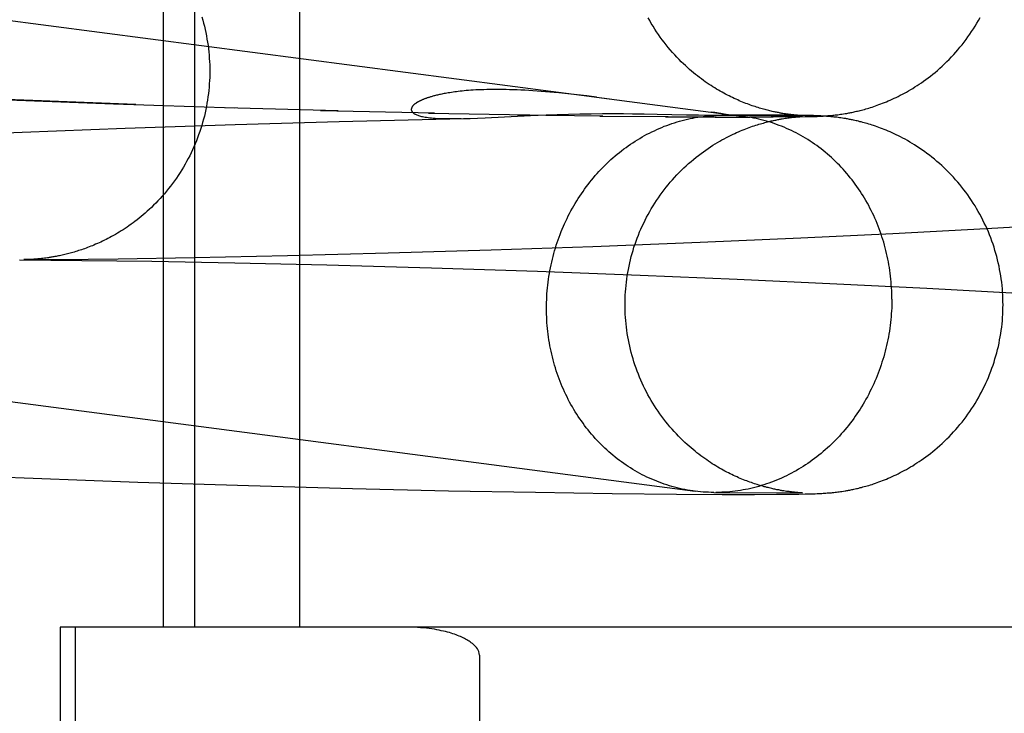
# Model space of a CAD drawing. Header units: inches. Extents: x 0 to 268, y 0 to 174.
# Tile 40 of 92: x 91.7917 to 91.8933, y 87.9517 to 88.0233. Entities that reach past the tile are written whole.
import ezdxf

# ---------------------------------------------------------------- set-up
doc = ezdxf.new("R2010")
doc.units = ezdxf.units.IN
doc.header["$LTSCALE"] = 14.749625
doc.header["$MEASUREMENT"] = 0
doc.linetypes.add('HIDDEN', pattern=[0.2, 0.1, -0.1])
doc.layers.add('DEFAULT_2', color=8, linetype='HIDDEN')

msp = doc.modelspace()

# ---------------------------------------------------------------- linework, layer by layer
at = {"layer": 'DEFAULT_2', "color": 8, "linetype": 'HIDDEN'}
for p, q in [((91.80652, 87.96062), (91.80652, 88.11687)), ((91.80976, 87.96062), (91.80976, 88.11687)), ((91.82059, 87.96062), (91.82059, 88.11687)), ((91.64858, 88.04187), (91.85254, 88.01514)), ((91.79304, 88.01497), (91.78212, 88.01543)), ((91.84825, 88.01566), (91.84731, 88.01576)), ((91.84921, 88.01556), (91.84825, 88.01566)), ((91.85019, 88.01544), (91.84921, 88.01556)), ((91.85118, 88.01532), (91.85019, 88.01544)), ((91.85118, 88.01532), (91.86638, 88.01333)), ((91.79049, 88.01503), (91.80134, 88.01462)), ((91.80366, 88.01457), (91.79304, 88.01497)), ((91.80134, 88.01462), (91.81385, 88.01423)), ((91.81289, 88.01424), (91.82455, 88.01393)), ((91.82272, 88.01395), (91.83447, 88.01369)), ((91.82463, 88.01281), (91.83748, 88.01311)), ((91.83387, 88.01368), (91.84432, 88.01349)), ((91.83891, 88.01316), (91.8397, 88.01319)), ((91.8397, 88.01319), (91.84439, 88.01342)), ((91.84304, 88.0135), (91.85186, 88.01338)), ((91.84439, 88.01342), (91.84601, 88.01349)), ((91.84601, 88.01349), (91.84713, 88.01353)), ((91.84713, 88.01353), (91.84829, 88.01356)), ((91.84829, 88.01356), (91.84946, 88.01359)), ((91.84946, 88.01359), (91.85064, 88.01361)), ((91.85064, 88.01361), (91.85181, 88.01362)), ((91.85152, 88.01337), (91.85857, 88.01331)), ((91.85181, 88.01362), (91.85293, 88.01362)), ((91.85293, 88.01362), (91.85397, 88.01362)), ((91.85397, 88.01362), (91.8549, 88.01361)), ((91.8549, 88.01361), (91.85611, 88.0136)), ((91.85611, 88.0136), (91.85744, 88.01358)), ((91.85744, 88.01358), (91.86047, 88.01351)), ((91.85832, 88.0133), (91.86353, 88.01328)), ((91.86047, 88.01351), (91.8617, 88.01348)), ((91.8617, 88.01348), (91.86233, 88.01347)), ((91.86233, 88.01347), (91.86275, 88.01346)), ((91.86275, 88.01346), (91.86303, 88.01346)), ((91.86339, 88.01372), (91.86302, 88.01377)), ((91.86303, 88.01346), (91.86325, 88.01346)), ((91.86325, 88.01346), (91.86343, 88.01346)), ((91.8636, 88.01369), (91.86339, 88.01372)), ((91.86343, 88.01346), (91.86422, 88.01347)), ((91.86343, 88.01346), (91.87243, 88.01341)), ((91.86344, 88.01327), (91.86701, 88.01326)), ((91.86385, 88.01346), (91.8639, 88.01346)), ((91.8639, 88.01346), (91.86395, 88.01346)), ((91.86395, 88.01346), (91.864, 88.01347)), ((91.86402, 88.01347), (91.86403, 88.01347)), ((91.86405, 88.01347), (91.86407, 88.01347)), ((91.86408, 88.01347), (91.8641, 88.01347)), ((91.86412, 88.01347), (91.86413, 88.01347)), ((91.8715, 88.01345), (91.86422, 88.01347)), ((91.86942, 88.01327), (91.86697, 88.01327)), ((91.87095, 88.01328), (91.86922, 88.01328)), ((91.87035, 88.01309), (91.87051, 88.01311)), ((91.87051, 88.01311), (91.87066, 88.01314)), ((91.87071, 88.01359), (91.87057, 88.01361)), ((91.87208, 88.0133), (91.8706, 88.01329)), ((91.87066, 88.01314), (91.8708, 88.01316)), ((91.87085, 88.01357), (91.87071, 88.01359)), ((91.8708, 88.01316), (91.87093, 88.01318)), ((91.87098, 88.01355), (91.87085, 88.01357)), ((91.87093, 88.01318), (91.87106, 88.01319)), ((91.87111, 88.01353), (91.87098, 88.01355)), ((91.87106, 88.01319), (91.87118, 88.01321)), ((91.87123, 88.01352), (91.87111, 88.01353)), ((91.87118, 88.01321), (91.8713, 88.01322)), ((91.87135, 88.01351), (91.87123, 88.01352)), ((91.8713, 88.01322), (91.87141, 88.01324)), ((91.87146, 88.01349), (91.87135, 88.01351)), ((91.87187, 88.01331), (91.87139, 88.0133)), ((91.87141, 88.01324), (91.87152, 88.01325)), ((91.87157, 88.01348), (91.87146, 88.01349)), ((91.87233, 88.01343), (91.8715, 88.01345)), ((91.87152, 88.01325), (91.87163, 88.01326)), ((91.87167, 88.01347), (91.87157, 88.01348)), ((91.87163, 88.01326), (91.87173, 88.01327)), ((91.87176, 88.01346), (91.87167, 88.01347)), ((91.87173, 88.01327), (91.87182, 88.01328)), ((91.87185, 88.01345), (91.87176, 88.01346)), ((91.87182, 88.01328), (91.8719, 88.01329)), ((91.87193, 88.01345), (91.87185, 88.01345)), ((91.87217, 88.01331), (91.87187, 88.01331)), ((91.8719, 88.01329), (91.87199, 88.01329)), ((91.87201, 88.01344), (91.87193, 88.01345)), ((91.87199, 88.01329), (91.87206, 88.0133)), ((91.87208, 88.01344), (91.87201, 88.01344)), ((91.87206, 88.0133), (91.87216, 88.0133)), ((91.87217, 88.01343), (91.87208, 88.01344)), ((91.87208, 88.0133), (91.87271, 88.01331)), ((91.87216, 88.0133), (91.87222, 88.01331)), ((91.87225, 88.01342), (91.87217, 88.01343)), ((91.87232, 88.01332), (91.87217, 88.01331)), ((91.87224, 88.01331), (91.87231, 88.01331)), ((91.87231, 88.01342), (91.87225, 88.01342)), ((91.87236, 88.01342), (91.87231, 88.01342)), ((91.87231, 88.01331), (91.87236, 88.01332)), ((91.8724, 88.01332), (91.87232, 88.01332)), ((91.87287, 88.01342), (91.87233, 88.01343)), ((91.87241, 88.01342), (91.87236, 88.01342)), ((91.87244, 88.01332), (91.8724, 88.01332)), ((91.87243, 88.01341), (91.87243, 88.01341)), ((91.87271, 88.01331), (91.87316, 88.01332)), ((91.87326, 88.01342), (91.87287, 88.01342)), ((91.87316, 88.01332), (91.87349, 88.01333)), ((91.87357, 88.01341), (91.87326, 88.01342)), ((91.87349, 88.01333), (91.87375, 88.01333)), ((91.87379, 88.0134), (91.87357, 88.01341)), ((91.87375, 88.01333), (91.87397, 88.01334)), ((91.874, 88.01339), (91.87379, 88.0134)), ((91.87397, 88.01334), (91.87415, 88.01335)), ((91.87418, 88.01338), (91.874, 88.01339)), ((91.87415, 88.01335), (91.87432, 88.01336)), ((91.87435, 88.01338), (91.87418, 88.01338)), ((91.87432, 88.01336), (91.87445, 88.01336)), ((91.87449, 88.01337), (91.87435, 88.01338)), ((91.87445, 88.01336), (91.87459, 88.01337)), ((91.87463, 88.01336), (91.87449, 88.01337)), ((91.87459, 88.01337), (91.87472, 88.01338)), ((91.87477, 88.01335), (91.87463, 88.01336)), ((91.87472, 88.01338), (91.87486, 88.01339)), ((91.87492, 88.01334), (91.87477, 88.01335)), ((91.87486, 88.01339), (91.87501, 88.0134)), ((91.87502, 88.01333), (91.87492, 88.01334)), ((91.87501, 88.0134), (91.87511, 88.01341)), ((91.87513, 88.01332), (91.87502, 88.01333)), ((91.87511, 88.01341), (91.87522, 88.01342)), ((91.87524, 88.01331), (91.87513, 88.01332)), ((91.87522, 88.01342), (91.87533, 88.01343)), ((91.87536, 88.0133), (91.87524, 88.01331)), ((91.87533, 88.01343), (91.87545, 88.01344)), ((91.87548, 88.01329), (91.87536, 88.0133)), ((91.87545, 88.01344), (91.87557, 88.01345)), ((91.8756, 88.01328), (91.87548, 88.01329)), ((91.87557, 88.01345), (91.87569, 88.01346)), ((91.87573, 88.01327), (91.8756, 88.01328)), ((91.87569, 88.01346), (91.87582, 88.01348)), ((91.87586, 88.01325), (91.87573, 88.01327)), ((91.87582, 88.01348), (91.87595, 88.01349)), ((91.87599, 88.01324), (91.87586, 88.01325)), ((91.87595, 88.01349), (91.87609, 88.01351)), ((91.87613, 88.01322), (91.87599, 88.01324)), ((91.87609, 88.01351), (91.87623, 88.01353)), ((91.87627, 88.0132), (91.87613, 88.01322)), ((91.87623, 88.01353), (91.87637, 88.01355)), ((91.87642, 88.01318), (91.87627, 88.0132)), ((91.87637, 88.01355), (91.87652, 88.01357)), ((91.87657, 88.01316), (91.87642, 88.01318)), ((91.87652, 88.01357), (91.87668, 88.0136)), ((91.87668, 88.0136), (91.87685, 88.01362)), ((91.79192, 88.01172), (91.80257, 88.01213)), ((91.80257, 88.01213), (91.81392, 88.0125)), ((91.81392, 88.0125), (91.82463, 88.01281)), ((91.78097, 88.01126), (91.79192, 88.01172)), ((91.64358, 88.00319), (91.86139, 87.97465)), ((91.89141, 88.00176), (91.89991, 88.00225)), ((91.87229, 88.0008), (91.88178, 88.00126)), ((91.88178, 88.00126), (91.89141, 88.00176)), ((91.84034, 87.99956), (91.85081, 87.99992)), ((91.85081, 87.99992), (91.8619, 88.00035)), ((91.8619, 88.00035), (91.87229, 88.0008)), ((91.80971, 87.99878), (91.8193, 87.99898)), ((91.8193, 87.99898), (91.82969, 87.99924)), ((91.82969, 87.99924), (91.84034, 87.99956)), ((91.79167, 87.99854), (91.7981, 87.99848)), ((91.7923, 87.99855), (91.79211, 87.99855)), ((91.79212, 87.99855), (91.79565, 87.99857)), ((91.79214, 87.99855), (91.79214, 87.99855)), ((91.79234, 87.99855), (91.79226, 87.99855)), ((91.79243, 87.99855), (91.79234, 87.99855)), ((91.79252, 87.99856), (91.79245, 87.99855)), ((91.79263, 87.99856), (91.79252, 87.99856)), ((91.79272, 87.99856), (91.79263, 87.99856)), ((91.79281, 87.99857), (91.79272, 87.99856)), ((91.79292, 87.99858), (91.79281, 87.99857)), ((91.79304, 87.99858), (91.79292, 87.99858)), ((91.79313, 87.99859), (91.79304, 87.99858)), ((91.79323, 87.9986), (91.79313, 87.99859)), ((91.79333, 87.9986), (91.79323, 87.9986)), ((91.79344, 87.99861), (91.79333, 87.9986)), ((91.79355, 87.99862), (91.79344, 87.99861)), ((91.79367, 87.99863), (91.79355, 87.99862)), ((91.7938, 87.99865), (91.79367, 87.99863)), ((91.79393, 87.99866), (91.7938, 87.99865)), ((91.79407, 87.99868), (91.79393, 87.99866)), ((91.79422, 87.99869), (91.79407, 87.99868)), ((91.79437, 87.99871), (91.79422, 87.99869)), ((91.79454, 87.99874), (91.79437, 87.99871)), ((91.79565, 87.99857), (91.80184, 87.99865)), ((91.7981, 87.99848), (91.8053, 87.99838)), ((91.80184, 87.99865), (91.80971, 87.99878)), ((91.8053, 87.99838), (91.81388, 87.99822)), ((91.81388, 87.99822), (91.82337, 87.998)), ((91.82337, 87.998), (91.83418, 87.9977)), ((91.83418, 87.9977), (91.8451, 87.99735)), ((91.8451, 87.99735), (91.85571, 87.99695)), ((91.85571, 87.99695), (91.86569, 87.99654)), ((91.86569, 87.99654), (91.87598, 87.99607)), ((91.87598, 87.99607), (91.88528, 87.9956)), ((91.88528, 87.9956), (91.89466, 87.99508)), ((91.78197, 87.97646), (91.79308, 87.97599)), ((91.79308, 87.97599), (91.80385, 87.9756)), ((91.80385, 87.9756), (91.81527, 87.97523)), ((91.81527, 87.97523), (91.82601, 87.97493)), ((91.82601, 87.97493), (91.83591, 87.97471)), ((91.83591, 87.97471), (91.84489, 87.97454)), ((91.84489, 87.97454), (91.8528, 87.97442)), ((91.8528, 87.97442), (91.85944, 87.97436)), ((91.8633, 87.97452), (91.87244, 87.97448)), ((91.86385, 87.97453), (91.86349, 87.97452)), ((91.87067, 87.97466), (91.87052, 87.97469)), ((91.87081, 87.97464), (91.87067, 87.97466)), ((91.87094, 87.97462), (91.87081, 87.97464)), ((91.87107, 87.97461), (91.87094, 87.97462)), ((91.87119, 87.97459), (91.87107, 87.97461)), ((91.87131, 87.97458), (91.87119, 87.97459)), ((91.87142, 87.97456), (91.87131, 87.97458)), ((91.87153, 87.97455), (91.87142, 87.97456)), ((91.87163, 87.97454), (91.87153, 87.97455)), ((91.87173, 87.97453), (91.87163, 87.97454)), ((91.87182, 87.97452), (91.87173, 87.97453)), ((91.8719, 87.97452), (91.87182, 87.97452)), ((91.87198, 87.97451), (91.8719, 87.97452)), ((91.87208, 87.9745), (91.87198, 87.97451)), ((91.87218, 87.9745), (91.87208, 87.9745)), ((91.87225, 87.97449), (91.87218, 87.9745)), ((91.87232, 87.97449), (91.87225, 87.97449)), ((91.87237, 87.97448), (91.87232, 87.97449)), ((91.87241, 87.97448), (91.87237, 87.97448)), ((91.87244, 87.97448), (91.87243, 87.97448)), ((91.87375, 87.9744), (91.87397, 87.97441)), ((91.87397, 87.97441), (91.87414, 87.97442)), ((91.87414, 87.97442), (91.87432, 87.97442)), ((91.87432, 87.97442), (91.87445, 87.97443)), ((91.87445, 87.97443), (91.87458, 87.97444)), ((91.87458, 87.97444), (91.87471, 87.97445)), ((91.87471, 87.97445), (91.87486, 87.97446)), ((91.87486, 87.97446), (91.875, 87.97447)), ((91.875, 87.97447), (91.87511, 87.97448)), ((91.87511, 87.97448), (91.87521, 87.97448)), ((91.87521, 87.97448), (91.87533, 87.97449)), ((91.87533, 87.97449), (91.87544, 87.9745)), ((91.87544, 87.9745), (91.87556, 87.97452)), ((91.87556, 87.97452), (91.87569, 87.97453)), ((91.87569, 87.97453), (91.87582, 87.97454)), ((91.87582, 87.97454), (91.87595, 87.97456)), ((91.87595, 87.97456), (91.87608, 87.97458)), ((91.87608, 87.97458), (91.87622, 87.9746)), ((91.87622, 87.9746), (91.87637, 87.97462)), ((91.87637, 87.97462), (91.87652, 87.97464)), ((91.87652, 87.97464), (91.87667, 87.97466)), ((91.87667, 87.97466), (91.87684, 87.97469)), ((91.85944, 87.97436), (91.86416, 87.97433)), ((91.86416, 87.97433), (91.86748, 87.97433)), ((91.86748, 87.97433), (91.86975, 87.97434)), ((91.86975, 87.97434), (91.87118, 87.97435)), ((91.87118, 87.97435), (91.87208, 87.97436)), ((91.87208, 87.97436), (91.87271, 87.97437)), ((91.87271, 87.97437), (91.87316, 87.97438)), ((91.87316, 87.97438), (91.87348, 87.97439)), ((91.87348, 87.97439), (91.87375, 87.9744)), ((91.79586, 87.96062), (91.79586, 87.58562)), ((92.27345, 87.96062), (91.79586, 87.96062)), ((91.79741, 87.96062), (91.79741, 87.58562)), ((91.83912, 87.95772), (91.83912, 87.58852))]:
    msp.add_line(p, q, dxfattribs=at)
for points in [[(91.81046, 88.0236), (91.81056, 88.02328), (91.81065, 88.02296), (91.81073, 88.02263), (91.81081, 88.02231), (91.81088, 88.02198), (91.81094, 88.02165), (91.811, 88.02132), (91.81106, 88.02099), (91.81111, 88.02066), (91.81115, 88.02032), (91.81119, 88.01999), (91.81122, 88.01966), (91.81124, 88.01932), (91.81126, 88.01899), (91.81128, 88.01865), (91.81128, 88.01832), (91.81129, 88.01801)], [(91.87057, 88.01361), (91.87041, 88.01364), (91.87033, 88.01365), (91.87024, 88.01367), (91.87015, 88.01368), (91.87006, 88.0137), (91.86997, 88.01372), (91.86987, 88.01374), (91.86977, 88.01376), (91.86967, 88.01378), (91.86956, 88.0138), (91.86945, 88.01382), (91.86933, 88.01385), (91.86922, 88.01388), (91.86909, 88.0139), (91.86897, 88.01393), (91.86884, 88.01397), (91.86871, 88.014), (91.86858, 88.01403), (91.86844, 88.01407), (91.8683, 88.01411), (91.86816, 88.01415), (91.86801, 88.0142), (91.86786, 88.01424), (91.86771, 88.01429), (91.86756, 88.01434), (91.8674, 88.01439), (91.86725, 88.01444), (91.86709, 88.0145), (91.86693, 88.01456), (91.86677, 88.01462), (91.8666, 88.01468), (91.86644, 88.01474), (91.86627, 88.01481), (91.8661, 88.01488), (91.86593, 88.01495), (91.86576, 88.01503), (91.86559, 88.0151), (91.86541, 88.01518), (91.86524, 88.01527), (91.86506, 88.01535), (91.86488, 88.01544), (91.8647, 88.01553), (91.86452, 88.01563), (91.86434, 88.01573), (91.86415, 88.01583), (91.86396, 88.01593), (91.86378, 88.01604), (91.86359, 88.01615), (91.8634, 88.01627), (91.8632, 88.01639), (91.86301, 88.01651), (91.86282, 88.01664), (91.86262, 88.01677), (91.86242, 88.01691), (91.86222, 88.01705), (91.86202, 88.0172), (91.86182, 88.01735), (91.86162, 88.01751), (91.86141, 88.01767), (91.86121, 88.01784), (91.861, 88.01801), (91.86079, 88.01819), (91.86058, 88.01837), (91.86037, 88.01857), (91.86016, 88.01877), (91.85994, 88.01898), (91.85971, 88.01921), (91.85948, 88.01944), (91.85926, 88.01969), (91.85903, 88.01994), (91.85881, 88.02019), (91.85859, 88.02045), (91.85838, 88.02071), (91.85817, 88.02098), (91.85797, 88.02125), (91.85777, 88.02152), (91.85758, 88.02179), (91.85739, 88.02207), (91.85721, 88.02235), (91.85703, 88.02264), (91.85685, 88.02293), (91.85668, 88.02322), (91.85652, 88.02351)], [(91.87685, 88.01362), (91.87694, 88.01364), (91.87703, 88.01365), (91.87712, 88.01367), (91.87722, 88.01369), (91.87733, 88.01371), (91.87743, 88.01373), (91.87754, 88.01375), (91.87766, 88.01378), (91.87777, 88.0138), (91.87789, 88.01383), (91.87802, 88.01386), (91.87814, 88.01389), (91.87828, 88.01392), (91.87841, 88.01395), (91.87855, 88.01399), (91.87869, 88.01402), (91.87883, 88.01406), (91.87898, 88.01411), (91.87914, 88.01415), (91.8793, 88.0142), (91.87946, 88.01425), (91.87963, 88.0143), (91.8798, 88.01436), (91.87998, 88.01442), (91.88016, 88.01448), (91.88034, 88.01455), (91.88053, 88.01462), (91.88072, 88.01469), (91.88091, 88.01477), (91.88111, 88.01485), (91.8813, 88.01493), (91.8815, 88.01502), (91.88171, 88.01511), (91.88191, 88.0152), (91.88212, 88.0153), (91.88233, 88.0154), (91.88254, 88.01551), (91.88275, 88.01562), (91.88296, 88.01573), (91.88318, 88.01585), (91.88339, 88.01597), (91.88361, 88.0161), (91.88383, 88.01623), (91.88405, 88.01637), (91.88427, 88.01651), (91.8845, 88.01666), (91.88472, 88.01681), (91.88495, 88.01697), (91.88518, 88.01714), (91.88541, 88.01731), (91.88565, 88.01749), (91.88588, 88.01768), (91.88613, 88.01788), (91.88637, 88.01808), (91.88662, 88.0183), (91.88686, 88.01852), (91.88711, 88.01875), (91.88735, 88.01899), (91.88759, 88.01922), (91.88782, 88.01947), (91.88805, 88.01971), (91.88827, 88.01996), (91.88849, 88.02021), (91.8887, 88.02047), (91.88892, 88.02073), (91.88912, 88.021), (91.88932, 88.02126), (91.88952, 88.02154), (91.88971, 88.02181), (91.8899, 88.02209), (91.89008, 88.02237), (91.89026, 88.02266), (91.89043, 88.02294), (91.8906, 88.02323), (91.89077, 88.02353)], [(91.81129, 88.01801), (91.81128, 88.0177), (91.81128, 88.01736), (91.81126, 88.01703), (91.81124, 88.01669), (91.81122, 88.01636), (91.81119, 88.01602), (91.81115, 88.01569), (91.8111, 88.01535), (91.81106, 88.01502), (91.811, 88.01469), (91.81094, 88.01436), (91.81088, 88.01403), (91.8108, 88.0137), (91.81073, 88.01337), (91.81064, 88.01305), (91.81055, 88.01272), (91.81046, 88.0124), (91.81036, 88.01208), (91.81025, 88.01176), (91.81014, 88.01144), (91.81003, 88.01113), (91.80991, 88.01081), (91.80978, 88.0105), (91.80965, 88.01019), (91.80951, 88.00989), (91.80936, 88.00958), (91.80922, 88.00928), (91.80906, 88.00898), (91.8089, 88.00868), (91.80874, 88.00839), (91.80857, 88.0081), (91.8084, 88.00781), (91.80822, 88.00753), (91.80803, 88.00724), (91.80784, 88.00697), (91.80765, 88.00669), (91.80745, 88.00642), (91.80725, 88.00615), (91.80704, 88.00589), (91.80683, 88.00562), (91.80661, 88.00536), (91.80639, 88.00511), (91.80616, 88.00486), (91.80593, 88.00461), (91.80571, 88.00438), (91.80548, 88.00416), (91.80527, 88.00394), (91.80505, 88.00374), (91.80483, 88.00354), (91.80462, 88.00336), (91.80441, 88.00318), (91.8042, 88.003), (91.80399, 88.00283), (91.80378, 88.00266), (91.80357, 88.0025), (91.80337, 88.00235), (91.80316, 88.0022), (91.80295, 88.00205), (91.80275, 88.00191), (91.80255, 88.00178), (91.80234, 88.00164), (91.80214, 88.00152), (91.80194, 88.00139), (91.80175, 88.00127), (91.80155, 88.00116), (91.80135, 88.00105), (91.80116, 88.00094), (91.80097, 88.00084), (91.80078, 88.00074), (91.80059, 88.00064), (91.80041, 88.00055), (91.80022, 88.00046), (91.80004, 88.00037), (91.79986, 88.00029), (91.79969, 88.00021), (91.79951, 88.00014), (91.79934, 88.00006), (91.79917, 87.99999), (91.799, 87.99993), (91.79884, 87.99986), (91.79868, 87.9998), (91.79852, 87.99974), (91.79836, 87.99968), (91.79821, 87.99963), (91.79805, 87.99958), (91.7979, 87.99953), (91.79775, 87.99948), (91.7976, 87.99943), (91.79745, 87.99938), (91.79731, 87.99934), (91.79716, 87.9993), (91.79702, 87.99926), (91.79687, 87.99922), (91.79673, 87.99918), (91.79659, 87.99914), (91.79646, 87.99911), (91.79632, 87.99908), (91.79618, 87.99904), (91.79605, 87.99901), (91.79592, 87.99899), (91.79579, 87.99896), (91.79567, 87.99893), (91.79554, 87.99891), (91.79542, 87.99888), (91.79531, 87.99886), (91.7952, 87.99884), (91.7951, 87.99883), (91.795, 87.99881), (91.7949, 87.99879), (91.79481, 87.99878), (91.79471, 87.99876), (91.79463, 87.99875), (91.79454, 87.99874)], [(91.84463, 88.01598), (91.84421, 88.01601), (91.84379, 88.01603), (91.84339, 88.01605), (91.84299, 88.01607), (91.84261, 88.01608), (91.84223, 88.01609), (91.84186, 88.0161), (91.8415, 88.01611), (91.84115, 88.01611), (91.84082, 88.01611), (91.84049, 88.01611), (91.84017, 88.01611), (91.83987, 88.0161), (91.83957, 88.01609), (91.83928, 88.01608), (91.83901, 88.01607), (91.83874, 88.01606), (91.83848, 88.01604), (91.83823, 88.01603), (91.83799, 88.01601), (91.83776, 88.01599), (91.83754, 88.01597), (91.83733, 88.01595), (91.83713, 88.01593), (91.83693, 88.0159), (91.83674, 88.01588), (91.83656, 88.01586), (91.83639, 88.01583), (91.83622, 88.01581), (91.83606, 88.01578), (91.8359, 88.01576), (91.83575, 88.01573), (91.83561, 88.01571), (91.83548, 88.01568), (91.83535, 88.01566), (91.83522, 88.01563), (91.8351, 88.01561), (91.83499, 88.01559), (91.83488, 88.01556), (91.83477, 88.01554), (91.83467, 88.01551), (91.83458, 88.01549), (91.83448, 88.01546), (91.83439, 88.01544), (91.83431, 88.01542), (91.83422, 88.01539), (91.83414, 88.01537), (91.83406, 88.01535), (91.83399, 88.01532), (91.83392, 88.0153), (91.83385, 88.01528), (91.83378, 88.01526), (91.83372, 88.01524), (91.83366, 88.01521), (91.8336, 88.01519), (91.83354, 88.01517), (91.83349, 88.01515), (91.83343, 88.01513), (91.83338, 88.01511), (91.83333, 88.01509), (91.83328, 88.01507), (91.83323, 88.01505), (91.83319, 88.01503), (91.83314, 88.01501), (91.8331, 88.01499), (91.83306, 88.01497), (91.83302, 88.01495), (91.83298, 88.01493), (91.83294, 88.01491), (91.8329, 88.01489), (91.83286, 88.01487), (91.83283, 88.01485), (91.83279, 88.01484), (91.83276, 88.01482), (91.83273, 88.0148), (91.83269, 88.01478), (91.83266, 88.01476), (91.83263, 88.01474), (91.8326, 88.01472), (91.83257, 88.0147), (91.83254, 88.01468), (91.83251, 88.01466), (91.83249, 88.01464), (91.83246, 88.01462), (91.83244, 88.0146), (91.83241, 88.01458), (91.83239, 88.01456), (91.83236, 88.01454), (91.83234, 88.01452), (91.83232, 88.0145), (91.83229, 88.01448), (91.83227, 88.01445), (91.83225, 88.01443), (91.83223, 88.01441), (91.83222, 88.01439), (91.8322, 88.01436), (91.83218, 88.01434), (91.83217, 88.01432), (91.83215, 88.01429), (91.83214, 88.01427), (91.83213, 88.01425), (91.83212, 88.01422), (91.83211, 88.0142), (91.8321, 88.01417), (91.83209, 88.01414), (91.83209, 88.01412), (91.83208, 88.01409), (91.83208, 88.01406), (91.83208, 88.01404), (91.83208, 88.01401), (91.83209, 88.01398), (91.8321, 88.01395), (91.83211, 88.01392), (91.83212, 88.01389), (91.83214, 88.01386), (91.83216, 88.01383), (91.83218, 88.0138), (91.83221, 88.01377), (91.83224, 88.01374), (91.83227, 88.01371), (91.83231, 88.01367), (91.83235, 88.01364), (91.8324, 88.01361), (91.83246, 88.01358), (91.83252, 88.01355), (91.83258, 88.01352), (91.83266, 88.01349), (91.83274, 88.01346), (91.83282, 88.01343), (91.83292, 88.0134), (91.83302, 88.01337), (91.83313, 88.01334), (91.83324, 88.01332), (91.83337, 88.01329), (91.83351, 88.01327), (91.83365, 88.01324), (91.83381, 88.01322), (91.83398, 88.0132), (91.83415, 88.01318), (91.83434, 88.01316), (91.83454, 88.01315), (91.83475, 88.01313), (91.83497, 88.01312), (91.8352, 88.01311), (91.83544, 88.01311), (91.83569, 88.0131), (91.83596, 88.0131), (91.83624, 88.0131), (91.83654, 88.0131), (91.83684, 88.0131), (91.83724, 88.01311)], [(91.84731, 88.01576), (91.84684, 88.0158), (91.84639, 88.01584), (91.84593, 88.01588), (91.84549, 88.01592), (91.84506, 88.01595), (91.84463, 88.01598)], [(91.83748, 88.01311), (91.83782, 88.01312), (91.83817, 88.01313), (91.83891, 88.01316)], [(91.84603, 87.99353), (91.84603, 87.99383), (91.84604, 87.99413), (91.84605, 87.99443), (91.84606, 87.99473), (91.84608, 87.99503), (91.84611, 87.99533), (91.84613, 87.99563), (91.84617, 87.99593), (91.8462, 87.99623), (91.84624, 87.99652), (91.84629, 87.99682), (91.84633, 87.99712), (91.84639, 87.99741), (91.84644, 87.99771), (91.8465, 87.998), (91.84657, 87.9983), (91.84664, 87.99859), (91.84671, 87.99888), (91.84679, 87.99917), (91.84687, 87.99946), (91.84695, 87.99974), (91.84704, 88.00003), (91.84714, 88.00031), (91.84723, 88.0006), (91.84733, 88.00088), (91.84744, 88.00116), (91.84755, 88.00144), (91.84766, 88.00171), (91.84778, 88.00199), (91.8479, 88.00226), (91.84802, 88.00253), (91.84815, 88.0028), (91.84828, 88.00306), (91.84842, 88.00333), (91.84856, 88.00359), (91.8487, 88.00385), (91.84885, 88.00411), (91.849, 88.00436), (91.84915, 88.00462), (91.84931, 88.00487), (91.84947, 88.00511), (91.84963, 88.00536), (91.8498, 88.0056), (91.84997, 88.00584), (91.85014, 88.00608), (91.85032, 88.00631), (91.8505, 88.00654), (91.85068, 88.00677), (91.85087, 88.00699), (91.85106, 88.00722), (91.85125, 88.00743), (91.85144, 88.00765), (91.85164, 88.00786), (91.85184, 88.00807), (91.85205, 88.00828), (91.85226, 88.00848), (91.85247, 88.00868), (91.85268, 88.00887), (91.85289, 88.00906), (91.85311, 88.00925), (91.85333, 88.00944), (91.85355, 88.00962), (91.85378, 88.00979), (91.85401, 88.00997), (91.85424, 88.01014), (91.85447, 88.0103), (91.8547, 88.01046), (91.85494, 88.01062), (91.85518, 88.01078), (91.85542, 88.01093), (91.85566, 88.01107), (91.85591, 88.01122), (91.85615, 88.01135), (91.8564, 88.01149), (91.85665, 88.01162), (91.8569, 88.01174), (91.85716, 88.01186), (91.85741, 88.01198), (91.85767, 88.01209), (91.85793, 88.0122), (91.85819, 88.01231), (91.85845, 88.01241), (91.85871, 88.0125), (91.85897, 88.01259), (91.85924, 88.01268), (91.8595, 88.01276), (91.85977, 88.01284), (91.86004, 88.01291), (91.86031, 88.01298), (91.86057, 88.01305), (91.86084, 88.01311), (91.86112, 88.01316), (91.86139, 88.01321), (91.86166, 88.01326), (91.86193, 88.0133), (91.8622, 88.01334), (91.86248, 88.01337), (91.86275, 88.0134), (91.86303, 88.01342), (91.8633, 88.01344), (91.86357, 88.01345), (91.86385, 88.01346)], [(91.85414, 87.9939), (91.85414, 87.99421), (91.85415, 87.99455), (91.85416, 87.99488), (91.85418, 87.99522), (91.85421, 87.99555), (91.85424, 87.99589), (91.85428, 87.99622), (91.85432, 87.99655), (91.85437, 87.99689), (91.85442, 87.99722), (91.85448, 87.99755), (91.85455, 87.99788), (91.85462, 87.99821), (91.8547, 87.99853), (91.85478, 87.99886), (91.85487, 87.99918), (91.85496, 87.99951), (91.85506, 87.99983), (91.85517, 88.00015), (91.85528, 88.00046), (91.8554, 88.00078), (91.85552, 88.00109), (91.85564, 88.00141), (91.85578, 88.00171), (91.85592, 88.00202), (91.85606, 88.00233), (91.85621, 88.00263), (91.85636, 88.00293), (91.85652, 88.00322), (91.85668, 88.00352), (91.85685, 88.00381), (91.85703, 88.0041), (91.8572, 88.00438), (91.85739, 88.00466), (91.85758, 88.00494), (91.85777, 88.00522), (91.85797, 88.00549), (91.85817, 88.00576), (91.85838, 88.00602), (91.85859, 88.00628), (91.85881, 88.00654), (91.85903, 88.00679), (91.85925, 88.00704), (91.85948, 88.00729), (91.85971, 88.00753), (91.85995, 88.00777), (91.8602, 88.00801), (91.86045, 88.00824), (91.8607, 88.00847), (91.86095, 88.00869), (91.86121, 88.0089), (91.86147, 88.00911), (91.86172, 88.00931), (91.86198, 88.0095), (91.86223, 88.00969), (91.86248, 88.00986), (91.86272, 88.01003), (91.86296, 88.01019), (91.86321, 88.01035), (91.86344, 88.0105), (91.86368, 88.01064), (91.86391, 88.01077), (91.86414, 88.0109), (91.86437, 88.01103), (91.8646, 88.01115), (91.86482, 88.01126), (91.86503, 88.01137), (91.86524, 88.01147), (91.86545, 88.01157), (91.86565, 88.01166), (91.86585, 88.01175), (91.86604, 88.01183), (91.86623, 88.01191), (91.86642, 88.01198), (91.8666, 88.01206), (91.86678, 88.01212), (91.86695, 88.01219), (91.86713, 88.01225), (91.8673, 88.01231), (91.86747, 88.01237), (91.86763, 88.01242), (91.86779, 88.01247), (91.86795, 88.01252), (91.86811, 88.01257), (91.86826, 88.01261), (91.86841, 88.01265), (91.86856, 88.01269), (91.8687, 88.01273), (91.86884, 88.01277), (91.86897, 88.0128), (91.8691, 88.01283), (91.86923, 88.01286), (91.86935, 88.01289), (91.86947, 88.01292), (91.86958, 88.01294), (91.86969, 88.01296), (91.86979, 88.01298), (91.86989, 88.013), (91.86999, 88.01302), (91.87008, 88.01304), (91.87017, 88.01306), (91.87026, 88.01307), (91.87035, 88.01309)], [(91.86415, 88.01347), (91.86416, 88.01348), (91.86418, 88.01348), (91.86419, 88.01348), (91.86421, 88.01348), (91.86423, 88.01348), (91.86424, 88.01348), (91.86426, 88.01348), (91.86427, 88.01349), (91.86428, 88.01349), (91.8643, 88.01349), (91.86431, 88.01349), (91.86432, 88.01349), (91.86433, 88.0135), (91.86434, 88.0135), (91.86435, 88.0135), (91.86436, 88.0135), (91.86437, 88.01351), (91.86438, 88.01351), (91.86438, 88.01351), (91.86438, 88.01352), (91.86439, 88.01352), (91.86439, 88.01352), (91.86439, 88.01353), (91.86438, 88.01353), (91.86438, 88.01354), (91.86437, 88.01354), (91.86436, 88.01355), (91.86434, 88.01355), (91.86433, 88.01356), (91.86431, 88.01356), (91.86429, 88.01357), (91.86426, 88.01358), (91.86424, 88.01358), (91.8642, 88.01359), (91.86417, 88.0136), (91.86413, 88.01361), (91.86408, 88.01361), (91.86403, 88.01362), (91.86397, 88.01363), (91.86391, 88.01364), (91.86384, 88.01365), (91.86377, 88.01367), (91.8636, 88.01369)], [(91.86631, 88.01334), (91.86604, 88.01337), (91.86577, 88.0134), (91.86549, 88.01342), (91.86522, 88.01344), (91.86495, 88.01345), (91.86467, 88.01346), (91.8644, 88.01347)], [(91.88167, 87.99446), (91.88166, 87.99476), (91.88166, 87.99506), (91.88165, 87.99536), (91.88163, 87.99565), (91.88161, 87.99595), (91.88159, 87.99625), (91.88156, 87.99655), (91.88153, 87.99685), (91.8815, 87.99714), (91.88146, 87.99744), (91.88141, 87.99773), (91.88136, 87.99803), (91.88131, 87.99832), (91.88125, 87.99861), (91.88119, 87.9989), (91.88113, 87.99919), (91.88106, 87.99948), (91.88099, 87.99977), (91.88091, 88.00005), (91.88083, 88.00034), (91.88074, 88.00062), (91.88065, 88.0009), (91.88056, 88.00118), (91.88046, 88.00146), (91.88036, 88.00173), (91.88026, 88.00201), (91.88015, 88.00228), (91.88004, 88.00255), (91.87992, 88.00282), (91.8798, 88.00309), (91.87967, 88.00335), (91.87955, 88.00361), (91.87941, 88.00387), (91.87928, 88.00413), (91.87914, 88.00438), (91.879, 88.00464), (91.87885, 88.00489), (91.8787, 88.00513), (91.87855, 88.00538), (91.87839, 88.00562), (91.87823, 88.00586), (91.87807, 88.00609), (91.8779, 88.00633), (91.87773, 88.00656), (91.87756, 88.00679), (91.87738, 88.00701), (91.8772, 88.00723), (91.87702, 88.00745), (91.87683, 88.00767), (91.87664, 88.00788), (91.87645, 88.00809), (91.87625, 88.00829), (91.87605, 88.00849), (91.87585, 88.00869), (91.87565, 88.00889), (91.87544, 88.00908), (91.87523, 88.00927), (91.87502, 88.00945), (91.8748, 88.00963), (91.87459, 88.00981), (91.87437, 88.00998), (91.87414, 88.01015), (91.87392, 88.01032), (91.87369, 88.01048), (91.87346, 88.01064), (91.87323, 88.01079), (91.87299, 88.01094), (91.87276, 88.01108), (91.87252, 88.01123), (91.87228, 88.01136), (91.87204, 88.0115), (91.87179, 88.01163), (91.87154, 88.01175), (91.8713, 88.01187), (91.87105, 88.01199), (91.87079, 88.0121), (91.87054, 88.01221), (91.87029, 88.01231), (91.87003, 88.01241), (91.86977, 88.01251), (91.86951, 88.0126), (91.86925, 88.01269), (91.86899, 88.01277), (91.86872, 88.01284), (91.86846, 88.01292), (91.86819, 88.01299), (91.86793, 88.01305), (91.86766, 88.01311), (91.86739, 88.01316), (91.86712, 88.01322), (91.86685, 88.01326), (91.86658, 88.0133), (91.86638, 88.01333)], [(91.87236, 88.01332), (91.87241, 88.01332), (91.87242, 88.01332)], [(91.89314, 87.9939), (91.89313, 87.99421), (91.89313, 87.99455), (91.89311, 87.99488), (91.89309, 87.99522), (91.89307, 87.99555), (91.89304, 87.99589), (91.893, 87.99622), (91.89296, 87.99656), (91.89291, 87.99689), (91.89285, 87.99722), (91.89279, 87.99755), (91.89273, 87.99788), (91.89265, 87.99821), (91.89258, 87.99854), (91.89249, 87.99887), (91.8924, 87.99919), (91.89231, 87.99951), (91.89221, 87.99983), (91.89211, 88.00015), (91.89199, 88.00047), (91.89188, 88.00079), (91.89176, 88.0011), (91.89163, 88.00141), (91.8915, 88.00172), (91.89136, 88.00203), (91.89121, 88.00233), (91.89107, 88.00264), (91.89091, 88.00294), (91.89075, 88.00323), (91.89059, 88.00353), (91.89042, 88.00382), (91.89025, 88.00411), (91.89007, 88.00439), (91.88988, 88.00467), (91.88969, 88.00495), (91.8895, 88.00523), (91.8893, 88.0055), (91.8891, 88.00577), (91.88889, 88.00603), (91.88868, 88.00629), (91.88846, 88.00655), (91.88824, 88.0068), (91.88802, 88.00705), (91.88779, 88.0073), (91.88756, 88.00754), (91.88732, 88.00778), (91.88707, 88.00802), (91.88683, 88.00825), (91.88657, 88.00847), (91.88632, 88.00869), (91.88606, 88.00891), (91.88581, 88.00912), (91.88555, 88.00932), (91.88529, 88.00952), (91.88503, 88.00971), (91.88477, 88.00989), (91.88452, 88.01006), (91.88426, 88.01023), (91.88401, 88.01039), (91.88376, 88.01054), (91.88352, 88.01069), (91.88327, 88.01083), (91.88303, 88.01097), (91.8828, 88.01109), (91.88257, 88.01121), (91.88234, 88.01133), (91.88212, 88.01144), (91.8819, 88.01154), (91.88169, 88.01164), (91.88148, 88.01173), (91.88128, 88.01182), (91.88108, 88.0119), (91.88089, 88.01198), (91.8807, 88.01205), (91.88051, 88.01213), (91.88033, 88.01219), (91.88014, 88.01226), (91.87997, 88.01232), (91.87979, 88.01238), (91.87962, 88.01244), (91.87945, 88.01249), (91.87929, 88.01254), (91.87912, 88.01259), (91.87896, 88.01263), (91.87881, 88.01268), (91.87866, 88.01272), (91.87851, 88.01276), (91.87837, 88.01279), (91.87823, 88.01283), (91.8781, 88.01286), (91.87797, 88.01289), (91.87784, 88.01292), (91.87772, 88.01294), (91.87761, 88.01297), (91.8775, 88.01299), (91.87739, 88.01301), (91.87729, 88.01303), (91.87719, 88.01305), (91.87709, 88.01307), (91.877, 88.01309), (91.87691, 88.0131), (91.87682, 88.01312), (91.87673, 88.01313), (91.87657, 88.01316)], [(91.87052, 87.97469), (91.87036, 87.97471), (91.87027, 87.97473), (91.87019, 87.97474), (91.8701, 87.97476), (91.87, 87.97478), (91.86991, 87.97479), (91.86981, 87.97481), (91.86971, 87.97483), (91.8696, 87.97486), (91.86949, 87.97488), (91.86938, 87.9749), (91.86927, 87.97493), (91.86915, 87.97496), (91.86902, 87.97499), (91.8689, 87.97502), (91.86877, 87.97505), (91.86864, 87.97509), (91.8685, 87.97512), (91.86836, 87.97516), (91.86822, 87.9752), (91.86808, 87.97524), (91.86793, 87.97529), (91.86778, 87.97533), (91.86763, 87.97538), (91.86748, 87.97543), (91.86733, 87.97548), (91.86717, 87.97554), (91.86701, 87.97559), (91.86685, 87.97565), (91.86669, 87.97571), (91.86653, 87.97577), (91.86636, 87.97584), (91.8662, 87.97591), (91.86603, 87.97598), (91.86586, 87.97605), (91.86569, 87.97613), (91.86551, 87.9762), (91.86534, 87.97628), (91.86517, 87.97637), (91.86499, 87.97645), (91.86481, 87.97654), (91.86463, 87.97663), (91.86445, 87.97673), (91.86427, 87.97683), (91.86408, 87.97693), (91.8639, 87.97704), (91.86371, 87.97715), (91.86352, 87.97726), (91.86333, 87.97737), (91.86314, 87.97749), (91.86295, 87.97762), (91.86275, 87.97775), (91.86256, 87.97788), (91.86236, 87.97802), (91.86216, 87.97816), (91.86196, 87.97831), (91.86176, 87.97846), (91.86156, 87.97862), (91.86136, 87.97878), (91.86115, 87.97895), (91.86095, 87.97912), (91.86074, 87.9793), (91.86054, 87.97948), (91.86032, 87.97968), (91.86011, 87.97988), (91.85989, 87.9801), (91.85967, 87.98032), (91.85944, 87.98056), (91.85921, 87.9808), (91.85899, 87.98105), (91.85877, 87.9813), (91.85856, 87.98156), (91.85835, 87.98182), (91.85814, 87.98209), (91.85794, 87.98235), (91.85774, 87.98263), (91.85755, 87.9829), (91.85736, 87.98318), (91.85718, 87.98346), (91.857, 87.98374), (91.85683, 87.98403), (91.85666, 87.98432), (91.8565, 87.98461), (91.85634, 87.98491), (91.85619, 87.98521), (91.85604, 87.98551), (91.8559, 87.98581), (91.85576, 87.98612), (91.85563, 87.98643), (91.85551, 87.98674), (91.85539, 87.98705), (91.85527, 87.98736), (91.85516, 87.98768), (91.85506, 87.988), (91.85496, 87.98832), (91.85486, 87.98864), (91.85478, 87.98896), (91.85469, 87.98929), (91.85462, 87.98961), (91.85455, 87.98994), (91.85448, 87.99027), (91.85442, 87.9906), (91.85437, 87.99093), (91.85432, 87.99126), (91.85428, 87.99159), (91.85424, 87.99192), (91.85421, 87.99226), (91.85418, 87.99259), (91.85416, 87.99293), (91.85415, 87.99326), (91.85414, 87.99359), (91.85414, 87.9939)], [(91.88167, 87.99446), (91.88166, 87.99416), (91.88166, 87.99386), (91.88165, 87.99356), (91.88163, 87.99326), (91.88161, 87.99296), (91.88159, 87.99266), (91.88156, 87.99236), (91.88153, 87.99206), (91.8815, 87.99176), (91.88146, 87.99147), (91.88141, 87.99117), (91.88136, 87.99087), (91.88131, 87.99058), (91.88125, 87.99028), (91.88119, 87.98999), (91.88113, 87.98969), (91.88106, 87.9894), (91.88099, 87.98911), (91.88091, 87.98882), (91.88083, 87.98853), (91.88074, 87.98825), (91.88065, 87.98796), (91.88056, 87.98768), (91.88046, 87.98739), (91.88036, 87.98711), (91.88026, 87.98683), (91.88015, 87.98655), (91.88004, 87.98628), (91.87992, 87.986), (91.8798, 87.98573), (91.87967, 87.98546), (91.87955, 87.98519), (91.87941, 87.98493), (91.87928, 87.98466), (91.87914, 87.9844), (91.879, 87.98414), (91.87885, 87.98388), (91.8787, 87.98363), (91.87855, 87.98337), (91.87839, 87.98312), (91.87823, 87.98288), (91.87807, 87.98263), (91.8779, 87.98239), (91.87773, 87.98215), (91.87756, 87.98191), (91.87738, 87.98168), (91.8772, 87.98145), (91.87702, 87.98122), (91.87683, 87.981), (91.87664, 87.98077), (91.87645, 87.98056), (91.87625, 87.98034), (91.87605, 87.98013), (91.87585, 87.97992), (91.87565, 87.97971), (91.87544, 87.97951), (91.87523, 87.97931), (91.87502, 87.97912), (91.8748, 87.97893), (91.87459, 87.97874), (91.87437, 87.97855), (91.87414, 87.97837), (91.87392, 87.9782), (91.87369, 87.97802), (91.87346, 87.97785), (91.87323, 87.97769), (91.87299, 87.97752), (91.87276, 87.97737), (91.87252, 87.97721), (91.87228, 87.97706), (91.87204, 87.97692), (91.87179, 87.97677), (91.87154, 87.97664), (91.8713, 87.9765), (91.87105, 87.97637), (91.87079, 87.97625), (91.87054, 87.97613), (91.87029, 87.97601), (91.87003, 87.9759), (91.86977, 87.97579), (91.86951, 87.97568), (91.86925, 87.97558), (91.86899, 87.97549), (91.86872, 87.9754), (91.86846, 87.97531), (91.86819, 87.97523), (91.86793, 87.97515), (91.86766, 87.97508), (91.86739, 87.97501), (91.86712, 87.97494), (91.86685, 87.97488), (91.86658, 87.97483), (91.86631, 87.97478), (91.86604, 87.97473), (91.86577, 87.97469), (91.86549, 87.97465), (91.86522, 87.97462), (91.86495, 87.97459), (91.86467, 87.97457), (91.8644, 87.97455), (91.86412, 87.97454), (91.86385, 87.97453)], [(91.87684, 87.97469), (91.87693, 87.9747), (91.87702, 87.97472), (91.87712, 87.97474), (91.87721, 87.97476), (91.87732, 87.97477), (91.87742, 87.9748), (91.87753, 87.97482), (91.87765, 87.97484), (91.87776, 87.97487), (91.87788, 87.97489), (91.87801, 87.97492), (91.87814, 87.97495), (91.87827, 87.97498), (91.8784, 87.97502), (91.87854, 87.97505), (91.87868, 87.97509), (91.87882, 87.97513), (91.87897, 87.97517), (91.87913, 87.97521), (91.87929, 87.97526), (91.87945, 87.97531), (91.87962, 87.97536), (91.87979, 87.97542), (91.87997, 87.97548), (91.88015, 87.97554), (91.88033, 87.97561), (91.88052, 87.97568), (91.88071, 87.97575), (91.8809, 87.97583), (91.8811, 87.97591), (91.88129, 87.97599), (91.88149, 87.97608), (91.8817, 87.97617), (91.8819, 87.97626), (91.88211, 87.97636), (91.88232, 87.97646), (91.88253, 87.97657), (91.88274, 87.97668), (91.88295, 87.97679), (91.88317, 87.97691), (91.88338, 87.97703), (91.8836, 87.97716), (91.88382, 87.97729), (91.88404, 87.97743), (91.88426, 87.97757), (91.88449, 87.97772), (91.88471, 87.97787), (91.88494, 87.97803), (91.88517, 87.9782), (91.8854, 87.97837), (91.88564, 87.97855), (91.88588, 87.97874), (91.88612, 87.97894), (91.88636, 87.97914), (91.88661, 87.97936), (91.88685, 87.97958), (91.8871, 87.97981), (91.88734, 87.98005), (91.88758, 87.98028), (91.88781, 87.98053), (91.88804, 87.98077), (91.88826, 87.98102), (91.88848, 87.98127), (91.8887, 87.98153), (91.88891, 87.98179), (91.88912, 87.98206), (91.88932, 87.98233), (91.88952, 87.9826), (91.88971, 87.98287), (91.8899, 87.98315), (91.89008, 87.98343), (91.89026, 87.98372), (91.89043, 87.984), (91.8906, 87.98429), (91.89076, 87.98459), (91.89092, 87.98488), (91.89107, 87.98518), (91.89122, 87.98548), (91.89137, 87.98579), (91.8915, 87.98609), (91.89163, 87.9864), (91.89176, 87.98671), (91.89188, 87.98703), (91.892, 87.98734), (91.89211, 87.98766), (91.89221, 87.98798), (91.89231, 87.9883), (91.89241, 87.98862), (91.8925, 87.98895), (91.89258, 87.98927), (91.89266, 87.9896), (91.89273, 87.98993), (91.89279, 87.99026), (91.89285, 87.99059), (91.89291, 87.99092), (91.89296, 87.99125), (91.893, 87.99158), (91.89304, 87.99192), (91.89307, 87.99225), (91.89309, 87.99258), (91.89311, 87.99292), (91.89313, 87.99326), (91.89313, 87.99359), (91.89314, 87.9939)], [(91.86131, 87.97466), (91.86112, 87.97469), (91.86084, 87.97473), (91.86057, 87.97477), (91.86031, 87.97483), (91.86004, 87.97488), (91.85977, 87.97494), (91.8595, 87.975), (91.85924, 87.97507), (91.85897, 87.97514), (91.85871, 87.97522), (91.85845, 87.9753), (91.85819, 87.97539), (91.85793, 87.97548), (91.85767, 87.97558), (91.85741, 87.97568), (91.85716, 87.97578), (91.8569, 87.97589), (91.85665, 87.976), (91.8564, 87.97612), (91.85615, 87.97624), (91.85591, 87.97636), (91.85566, 87.97649), (91.85542, 87.97663), (91.85518, 87.97676), (91.85494, 87.97691), (91.8547, 87.97705), (91.85447, 87.9772), (91.85424, 87.97735), (91.85401, 87.97751), (91.85378, 87.97767), (91.85355, 87.97784), (91.85333, 87.97801), (91.85311, 87.97818), (91.85289, 87.97836), (91.85268, 87.97854), (91.85247, 87.97872), (91.85226, 87.97891), (91.85205, 87.9791), (91.85184, 87.9793), (91.85164, 87.9795), (91.85144, 87.9797), (91.85125, 87.9799), (91.85106, 87.98011), (91.85087, 87.98032), (91.85068, 87.98054), (91.8505, 87.98076), (91.85032, 87.98098), (91.85014, 87.9812), (91.84997, 87.98143), (91.8498, 87.98166), (91.84963, 87.9819), (91.84947, 87.98213), (91.84931, 87.98237), (91.84915, 87.98261), (91.849, 87.98286), (91.84885, 87.9831), (91.8487, 87.98335), (91.84856, 87.98361), (91.84842, 87.98386), (91.84828, 87.98412), (91.84815, 87.98438), (91.84802, 87.98464), (91.8479, 87.9849), (91.84778, 87.98517), (91.84766, 87.98544), (91.84755, 87.98571), (91.84744, 87.98598), (91.84733, 87.98626), (91.84723, 87.98653), (91.84714, 87.98681), (91.84704, 87.98709), (91.84695, 87.98737), (91.84687, 87.98765), (91.84679, 87.98794), (91.84671, 87.98822), (91.84664, 87.98851), (91.84657, 87.9888), (91.8465, 87.98909), (91.84644, 87.98938), (91.84639, 87.98967), (91.84633, 87.98996), (91.84629, 87.99026), (91.84624, 87.99055), (91.8462, 87.99085), (91.84617, 87.99114), (91.84613, 87.99144), (91.84611, 87.99174), (91.84608, 87.99204), (91.84606, 87.99234), (91.84605, 87.99263), (91.84604, 87.99293), (91.84603, 87.99323), (91.84603, 87.99353)], [(91.8633, 87.97452), (91.86303, 87.97453), (91.86275, 87.97454), (91.86248, 87.97455), (91.8622, 87.97457), (91.86193, 87.97459), (91.86166, 87.97462), (91.86139, 87.97465)], [(91.83912, 87.95772), (91.83909, 87.95792), (91.83905, 87.9581), (91.83898, 87.95825), (91.8389, 87.95838), (91.83881, 87.95851), (91.83871, 87.95862), (91.8386, 87.95873), (91.8385, 87.95883), (91.83838, 87.95893), (91.83827, 87.95902), (91.83816, 87.9591), (91.83804, 87.95918), (91.83793, 87.95925), (91.83781, 87.95932), (91.83768, 87.95939), (91.83756, 87.95946), (91.83743, 87.95952), (91.83729, 87.95959), (91.83715, 87.95965), (91.83701, 87.95971), (91.83686, 87.95977), (91.8367, 87.95983), (91.83654, 87.95989), (91.83637, 87.95994), (91.83619, 87.96), (91.83601, 87.96006), (91.83581, 87.96011), (91.83561, 87.96016), (91.8354, 87.96021), (91.83518, 87.96026), (91.83495, 87.96031), (91.83471, 87.96036), (91.83446, 87.9604), (91.8342, 87.96044), (91.83393, 87.96048), (91.83365, 87.96051), (91.83335, 87.96054), (91.83304, 87.96057), (91.83272, 87.96059), (91.83239, 87.96061), (91.83204, 87.96062), (91.83167, 87.96062)]]:
    msp.add_lwpolyline(points, dxfattribs=at)

doc.saveas('drawing.dxf')
